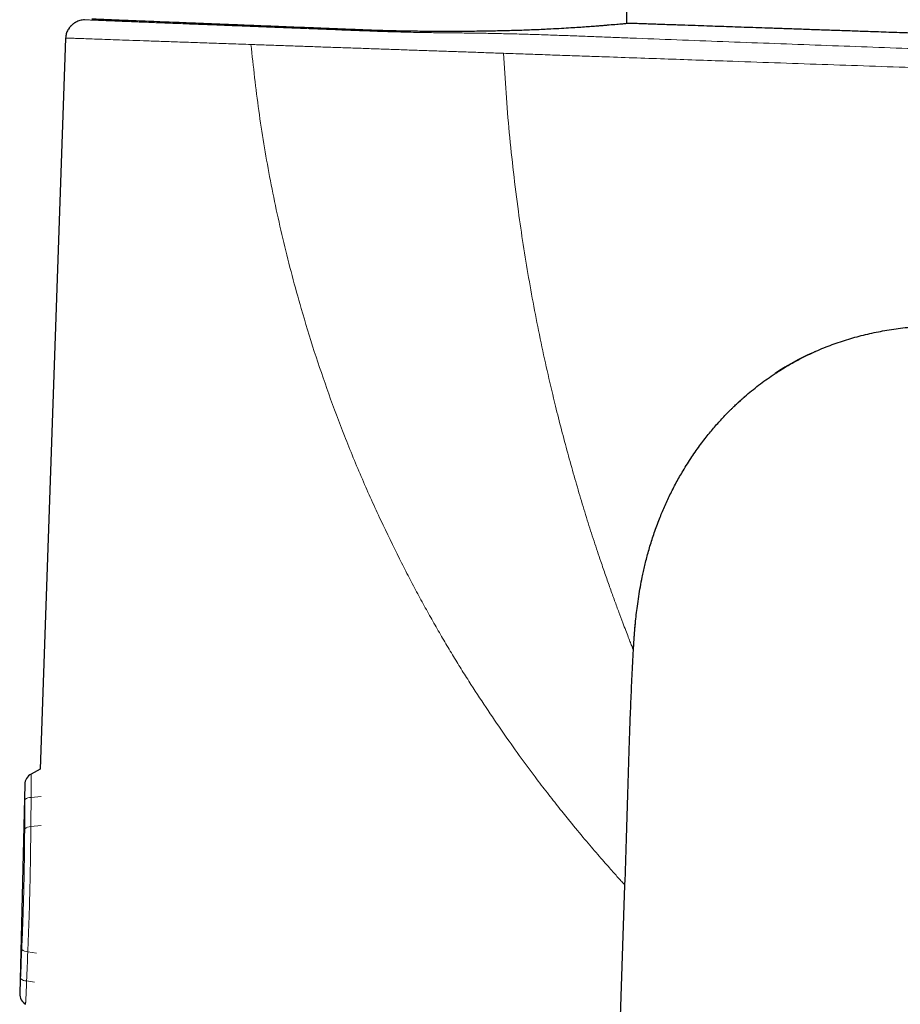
# Model space of a CAD drawing. Header units: millimetres. Extents: x 8 to 907, y 12 to 1404.
# Tile 35 of 37: x 727 to 800, y 1279 to 1359. Entities that reach past the tile are written whole.
import ezdxf

# ---------------------------------------------------------------- set-up
doc = ezdxf.new("R2010")
doc.units = ezdxf.units.MM

msp = doc.modelspace()

# ---------------------------------------------------------------- linework, layer by layer
at = {"color": 7, "linetype": 'Continuous', "lineweight": 30}
for p, q in [((731.187, 1357.598), (729.097, 1297.77)), ((786.234, 1327.775), (786.441, 1327.961)), ((729.097, 1297.77), (728.364, 1297.371)), ((727.843, 1296.516), (727.426, 1279.41)), ((775.92, 1258.317), (776.967, 1288.291))]:
    msp.add_line(p, q, dxfattribs=at)
at = {"color": 252, "linetype": 'Continuous', "lineweight": 0}
for p, q in [((786.441, 1327.961), (786.763, 1328.249)), ((777.656, 1307.507), (777.668, 1307.708)), ((729.191, 1295.54), (728.361, 1295.46)), ((729.178, 1293.15), (728.338, 1293.069)), ((728.805, 1282.725), (728.089, 1282.829)), ((728.649, 1280.344), (727.995, 1280.44))]:
    msp.add_line(p, q, dxfattribs=at)
at = {"color": 7, "linetype": 'Continuous', "lineweight": 30}
for centre, radius, start, end in [((800.165, 1314.082), 19.418, 114.01286, 124.1785), ((799.879, 1314.542), 18.876, 117.06565, 124.01314), ((728.843, 1296.493), 1, 118.62007, 178.67722), ((728.426, 1279.385), 1, 178.53098, 238.58718)]:
    msp.add_arc(centre, radius, start, end, dxfattribs=at)
at = {"color": 252, "linetype": 'Continuous', "lineweight": 0}
for centre, radius, start, end in [((728.333, 1294.712), 0.748, 87.82543, 129.35246), ((728.321, 1292.291), 0.778, 88.75917, 128.51343), ((728.11, 1283.607), 0.778, 228.69355, 268.4478), ((728.003, 1281.188), 0.748, 227.85451, 269.38154)]:
    msp.add_arc(centre, radius, start, end, dxfattribs=at)
for centre, major_axis, ratio, start_param, end_param in [((758.327, 1377.534), (18.518, 148.771), 0.162911, 2.176679, 2.196087), ((757.832, 1377.728), (17.969, 148.787), 0.157302, 2.17554, 2.194948), ((753.926, 1197.003), (-11.247, 149.497), 0.162911, 0.945506, 0.964914), ((753.422, 1196.834), (-10.698, 149.486), 0.157302, 0.946644, 0.966053)]:
    msp.add_ellipse(centre, major_axis=major_axis, ratio=ratio, start_param=start_param, end_param=end_param, dxfattribs=at)
at = {"color": 7, "linetype": 'Continuous', "lineweight": 30}
for points, knots in [([(777.115, 1358.775), (777.115, 1358.789), (777.117, 1359.263), (777.117, 1359.737), (777.116, 1360.197)], [0, 0, 0, 0, 0.0296, 1, 1, 1, 1]), ([(777.292, 1358.792), (777.288, 1358.792), (777.267, 1358.79), (777.102, 1358.774), (776.783, 1358.745), (776.305, 1358.702), (775.864, 1358.665), (775.563, 1358.64), (775.459, 1358.631), (775.347, 1358.622), (775.227, 1358.612), (775.097, 1358.601), (774.958, 1358.589), (774.713, 1358.57), (774.333, 1358.54), (773.797, 1358.5), (773.193, 1358.459), (772.52, 1358.416), (771.749, 1358.371), (770.989, 1358.329), (770.275, 1358.293), (769.645, 1358.266), (769.004, 1358.241), (768.353, 1358.218), (767.693, 1358.199), (766.812, 1358.176), (765.697, 1358.154), (764.341, 1358.137), (762.902, 1358.128), (761.386, 1358.13), (759.807, 1358.145), (758.27, 1358.172), (756.786, 1358.21), (755.663, 1358.249), (754.887, 1358.28), (754.435, 1358.298), (753.986, 1358.316), (753.539, 1358.334), (753.095, 1358.352), (752.655, 1358.369), (751.965, 1358.397), (751.035, 1358.434), (749.686, 1358.487), (748.191, 1358.546), (746.58, 1358.61), (745.057, 1358.671), (743.626, 1358.727), (742.293, 1358.78), (741.058, 1358.83), (739.924, 1358.875), (738.89, 1358.916), (737.896, 1358.956), (736.961, 1358.994), (736.106, 1359.028), (735.381, 1359.058), (734.78, 1359.083), (734.258, 1359.104), (733.835, 1359.122), (733.534, 1359.135), (733.358, 1359.142), (733.338, 1359.143), (733.328, 1359.143)], [0, 0, 0, 0, 0.004231, 0.029094, 0.054603, 0.080759, 0.107564, 0.111189, 0.115009, 0.119024, 0.123236, 0.127643, 0.132246, 0.137044, 0.151249, 0.166933, 0.182187, 0.198621, 0.216235, 0.235029, 0.247635, 0.260068, 0.272327, 0.284413, 0.296326, 0.308065, 0.331021, 0.353284, 0.374856, 0.399829, 0.423807, 0.446794, 0.468789, 0.489794, 0.496502, 0.503178, 0.509821, 0.516432, 0.52301, 0.529556, 0.536069, 0.553812, 0.57131, 0.597351, 0.622829, 0.647745, 0.672098, 0.695889, 0.719117, 0.741783, 0.763886, 0.785426, 0.81053, 0.834823, 0.858307, 0.880981, 0.902844, 0.929032, 0.953953, 0.97761, 1, 1, 1, 1]), ([(731.498, 1358.446), (731.486, 1358.432), (731.438, 1358.373), (731.368, 1358.258), (731.292, 1358.103), (731.236, 1357.939), (731.199, 1357.77), (731.191, 1357.656), (731.187, 1357.598)], [0, 0, 0, 0, 0.061556, 0.249257, 0.436876, 0.624563, 0.81229, 1, 1, 1, 1]), ([(732.03, 1358.893), (732.021, 1358.888), (732.004, 1358.878), (731.973, 1358.86), (731.941, 1358.84), (731.907, 1358.817), (731.87, 1358.791), (731.834, 1358.765), (731.801, 1358.74), (731.772, 1358.717), (731.739, 1358.691), (731.713, 1358.667), (731.69, 1358.647), (731.667, 1358.626), (731.639, 1358.6), (731.609, 1358.571), (731.579, 1358.541), (731.55, 1358.51), (731.521, 1358.478), (731.505, 1358.458), (731.497, 1358.447)], [0, 0, 0, 0, 0.107796, 0.200466, 0.278417, 0.342348, 0.393538, 0.434482, 0.452589, 0.478876, 0.503761, 0.532943, 0.546145, 0.560301, 0.595702, 0.644533, 0.708723, 0.78911, 0.886121, 1, 1, 1, 1]), ([(732.729, 1359.096), (732.667, 1359.089), (732.542, 1359.075), (732.359, 1359.029), (732.187, 1358.97), (732.081, 1358.917), (732.031, 1358.892)], [0, 0, 0, 0, 0.256946, 0.514038, 0.771048, 1, 1, 1, 1]), ([(870.085, 1354.394), (869.932, 1354.423), (869.43, 1354.518), (868.582, 1354.667), (867.542, 1354.842), (866.506, 1355.004), (865.474, 1355.156), (864.443, 1355.296), (863.411, 1355.427), (862.361, 1355.549), (861.291, 1355.663), (860.2, 1355.767), (859.103, 1355.861), (857.999, 1355.943), (856.887, 1356.014), (855.69, 1356.078), (854.405, 1356.135), (853.031, 1356.185), (851.644, 1356.23), (850.247, 1356.275), (848.389, 1356.338), (846.074, 1356.417), (843.703, 1356.501), (841.737, 1356.569), (840.177, 1356.624), (838.627, 1356.678), (837.089, 1356.731), (835.565, 1356.784), (834.058, 1356.836), (832.568, 1356.887), (831.148, 1356.936), (829.797, 1356.983), (828.514, 1357.027), (827.251, 1357.071), (826.008, 1357.114), (824.787, 1357.156), (823.587, 1357.197), (822.412, 1357.237), (821.26, 1357.277), (820.134, 1357.316), (819.033, 1357.354), (817.956, 1357.391), (816.912, 1357.426), (815.9, 1357.461), (814.919, 1357.495), (813.965, 1357.528), (813.031, 1357.56), (812.114, 1357.592), (811.208, 1357.623), (810.309, 1357.654), (809.416, 1357.685), (808.527, 1357.716), (807.642, 1357.746), (806.449, 1357.787), (804.953, 1357.839), (803.16, 1357.901), (801.391, 1357.963), (799.647, 1358.023), (797.929, 1358.083), (796.341, 1358.138), (794.883, 1358.188), (793.551, 1358.234), (792.237, 1358.279), (790.943, 1358.324), (789.667, 1358.368), (788.498, 1358.408), (787.435, 1358.445), (786.474, 1358.478), (785.525, 1358.511), (784.587, 1358.543), (783.653, 1358.575), (782.646, 1358.61), (781.556, 1358.647), (780.377, 1358.688), (779.173, 1358.729), (778.142, 1358.765), (777.512, 1358.786), (777.292, 1358.794)], [0, 0, 0, 0, 0.005055, 0.016559, 0.027964, 0.039291, 0.050563, 0.061797, 0.073012, 0.084223, 0.095981, 0.10777, 0.119606, 0.131505, 0.143484, 0.155557, 0.170185, 0.184977, 0.19991, 0.214951, 0.230071, 0.259885, 0.289701, 0.306579, 0.323374, 0.340063, 0.35662, 0.373022, 0.389248, 0.405278, 0.421093, 0.435097, 0.448903, 0.462498, 0.475874, 0.48902, 0.501928, 0.514589, 0.52697, 0.539091, 0.550945, 0.562527, 0.573831, 0.584659, 0.595209, 0.605479, 0.615465, 0.625358, 0.635069, 0.644734, 0.654351, 0.663919, 0.673435, 0.682899, 0.70244, 0.721735, 0.740772, 0.759543, 0.778036, 0.796243, 0.810775, 0.825111, 0.839247, 0.85318, 0.866907, 0.880426, 0.890901, 0.901244, 0.911456, 0.921534, 0.931506, 0.941621, 0.954024, 0.966708, 0.979666, 0.992887, 1, 1, 1, 1]), ([(789.322, 1330.187), (789.446, 1330.268), (789.773, 1330.483), (790.318, 1330.809), (790.953, 1331.167), (791.599, 1331.504), (792.256, 1331.821), (792.919, 1332.114), (793.585, 1332.384), (794.256, 1332.632), (794.934, 1332.859), (795.618, 1333.065), (796.308, 1333.25), (797.004, 1333.416), (797.703, 1333.562), (798.418, 1333.692), (799.147, 1333.805), (799.89, 1333.9), (800.635, 1333.979), (801.381, 1334.042), (802.128, 1334.09), (803.025, 1334.133), (804.072, 1334.165), (805.267, 1334.188), (806.463, 1334.204), (807.659, 1334.218), (808.855, 1334.235), (811.531, 1334.273), (814.149, 1334.309), (816.369, 1334.342), (816.71, 1334.347)], [0, 0, 0, 0, 0.015829, 0.041736, 0.067645, 0.093555, 0.119466, 0.145377, 0.170771, 0.196166, 0.221564, 0.246964, 0.272365, 0.297766, 0.323169, 0.348574, 0.375189, 0.401803, 0.42842, 0.455039, 0.481657, 0.508275, 0.550775, 0.593277, 0.635777, 0.678277, 0.720778, 0.763278, 0.963637, 1, 1, 1, 1]), ([(792.26, 1331.819), (792.295, 1331.835), (792.367, 1331.868), (792.467, 1331.913), (792.546, 1331.948), (792.585, 1331.965), (792.596, 1331.97)], [0, 0, 0, 0, 0.27811, 0.58524, 0.878086, 1, 1, 1, 1]), ([(786.763, 1328.249), (786.766, 1328.253), (786.95, 1328.418), (787.329, 1328.731), (787.898, 1329.185), (788.484, 1329.618), (788.938, 1329.939), (789.2, 1330.108), (789.258, 1330.145)], [0, 0, 0, 0, 0.004505, 0.236889, 0.469264, 0.701645, 0.934053, 1, 1, 1, 1]), ([(777.667, 1307.708), (777.668, 1307.721), (777.67, 1307.759), (777.674, 1307.828), (777.679, 1307.917), (777.687, 1308.046), (777.698, 1308.216), (777.712, 1308.422), (777.727, 1308.633), (777.743, 1308.845), (777.76, 1309.059), (777.779, 1309.275), (777.798, 1309.492), (777.834, 1309.871), (777.89, 1310.407), (777.98, 1311.139), (778.09, 1311.903), (778.223, 1312.697), (778.354, 1313.377), (778.478, 1313.957), (778.591, 1314.447), (778.718, 1314.954), (778.858, 1315.477), (779.012, 1316.012), (779.182, 1316.559), (779.368, 1317.118), (779.571, 1317.69), (779.779, 1318.233), (779.987, 1318.747), (780.193, 1319.23), (780.414, 1319.719), (780.649, 1320.214), (780.9, 1320.715), (781.164, 1321.215), (781.437, 1321.706), (781.739, 1322.223), (782.068, 1322.759), (782.428, 1323.311), (782.79, 1323.838), (783.154, 1324.341), (783.513, 1324.812), (783.865, 1325.253), (784.208, 1325.665), (784.549, 1326.057), (784.886, 1326.429), (785.22, 1326.782), (785.496, 1327.064), (785.713, 1327.279), (785.87, 1327.432), (786.019, 1327.574), (786.159, 1327.705), (786.287, 1327.824), (786.38, 1327.909), (786.429, 1327.953), (786.439, 1327.963)], [0, 0, 0, 0, 0.002076, 0.006011, 0.010085, 0.014369, 0.023266, 0.032469, 0.041756, 0.051127, 0.060582, 0.07012, 0.079743, 0.089449, 0.120327, 0.150954, 0.186915, 0.222331, 0.25721, 0.278496, 0.300635, 0.323626, 0.34747, 0.372167, 0.397254, 0.423165, 0.449898, 0.477454, 0.500034, 0.523138, 0.546767, 0.57092, 0.595599, 0.620738, 0.645576, 0.669891, 0.699717, 0.728716, 0.756888, 0.784232, 0.81075, 0.8351, 0.85871, 0.881581, 0.903713, 0.925103, 0.945752, 0.955798, 0.965546, 0.974648, 0.983094, 0.990905, 0.998106, 1, 1, 1, 1]), ([(786.4, 1327.927), (786.434, 1327.958), (786.49, 1328.009), (786.567, 1328.077), (786.618, 1328.123), (786.656, 1328.156), (786.683, 1328.18), (786.71, 1328.204), (786.735, 1328.226), (786.753, 1328.241), (786.761, 1328.248), (786.762, 1328.25)], [0, 0, 0, 0, 0.276765, 0.45251, 0.612454, 0.686502, 0.756806, 0.826707, 0.900783, 0.98266, 1, 1, 1, 1]), ([(777.668, 1307.708), (777.68, 1307.913), (777.708, 1308.389), (777.762, 1309.108), (777.812, 1309.621), (777.835, 1309.864)], [0, 0, 0, 0, 0.2845, 0.662223, 1, 1, 1, 1]), ([(776.967, 1288.291), (777.007, 1289.487), (777.086, 1291.879), (777.189, 1295.467), (777.283, 1298.563), (777.372, 1301.168), (777.454, 1303.282), (777.545, 1305.395), (777.619, 1306.803), (777.656, 1307.507)], [0, 0, 0, 0, 0.186671, 0.373346, 0.560017, 0.670015, 0.78001, 0.890004, 1, 1, 1, 1])]:
    msp.add_open_spline(points, degree=3, knots=knots, dxfattribs=at)
at = {"color": 252, "linetype": 'Continuous', "lineweight": 0}
for points, knots in [([(870.075, 1354.394), (870.07, 1354.394), (870.058, 1354.393), (870.013, 1354.395), (869.951, 1354.395), (869.868, 1354.396), (869.776, 1354.397), (869.677, 1354.398), (869.578, 1354.399), (869.461, 1354.4), (869.335, 1354.402), (869.201, 1354.404), (869.063, 1354.407), (868.909, 1354.41), (868.734, 1354.414), (868.537, 1354.419), (868.317, 1354.425), (868.076, 1354.431), (867.813, 1354.439), (867.543, 1354.447), (867.272, 1354.455), (867.002, 1354.464), (866.717, 1354.473), (866.418, 1354.483), (866.105, 1354.493), (865.778, 1354.504), (865.438, 1354.515), (865.087, 1354.527), (864.724, 1354.54), (864.353, 1354.553), (863.973, 1354.566), (863.538, 1354.582), (863.045, 1354.6), (862.494, 1354.62), (861.935, 1354.64), (861.372, 1354.661), (860.804, 1354.682), (860.2, 1354.704), (859.558, 1354.728), (858.88, 1354.752), (858.201, 1354.776), (857.342, 1354.806), (856.303, 1354.841), (855.085, 1354.881), (853.866, 1354.92), (851.602, 1354.991), (848.292, 1355.094), (843.662, 1355.24), (838.753, 1355.398), (833.566, 1355.57), (828.254, 1355.748), (822.818, 1355.935), (817.257, 1356.128), (811.695, 1356.324), (806.132, 1356.523), (801.164, 1356.704), (796.791, 1356.865), (793.014, 1357.004), (789.237, 1357.145), (785.46, 1357.286), (781.682, 1357.428), (778.698, 1357.543), (776.508, 1357.628), (775.112, 1357.682), (773.715, 1357.736), (772.54, 1357.781), (771.588, 1357.816), (770.857, 1357.842), (770.126, 1357.866), (769.396, 1357.89), (768.667, 1357.912), (767.939, 1357.932), (767.216, 1357.948), (766.495, 1357.963), (765.773, 1357.977), (765.055, 1357.99), (764.341, 1358), (763.645, 1358.008), (762.964, 1358.014), (762.296, 1358.021), (761.626, 1358.028), (760.954, 1358.037), (760.229, 1358.048), (759.449, 1358.063), (758.613, 1358.083), (757.775, 1358.106), (756.934, 1358.133), (756.091, 1358.163), (755.288, 1358.193), (754.525, 1358.223), (753.802, 1358.252), (753.082, 1358.28), (752.363, 1358.309), (751.649, 1358.338), (750.938, 1358.366), (750.232, 1358.394), (749.531, 1358.421), (748.836, 1358.449), (748.147, 1358.476), (747.465, 1358.503), (746.791, 1358.529), (746.126, 1358.555), (745.47, 1358.581), (744.823, 1358.607), (744.187, 1358.632), (743.563, 1358.656), (742.951, 1358.68), (742.351, 1358.704), (741.765, 1358.727), (741.194, 1358.749), (740.637, 1358.771), (740.097, 1358.792), (739.572, 1358.813), (739.064, 1358.833), (738.572, 1358.852), (738.097, 1358.871), (737.64, 1358.889), (737.201, 1358.906), (736.78, 1358.923), (736.377, 1358.939), (735.994, 1358.954), (735.63, 1358.969), (735.286, 1358.983), (734.962, 1358.996), (734.658, 1359.008), (734.375, 1359.02), (734.114, 1359.031), (733.874, 1359.041), (733.655, 1359.05), (733.459, 1359.058), (733.285, 1359.066), (733.135, 1359.073), (733.007, 1359.079), (732.902, 1359.084), (732.821, 1359.088), (732.765, 1359.092), (732.731, 1359.094), (732.73, 1359.095), (732.729, 1359.096)], [0, 0, 0, 0, 0.003881, 0.009761, 0.01564, 0.021519, 0.027399, 0.03128, 0.03516, 0.03904, 0.042922, 0.045972, 0.049021, 0.052068, 0.055115, 0.058265, 0.061415, 0.064565, 0.067714, 0.070864, 0.07349, 0.076116, 0.078742, 0.081367, 0.083989, 0.08661, 0.089231, 0.091852, 0.094476, 0.097101, 0.099727, 0.102354, 0.105967, 0.10958, 0.113194, 0.11681, 0.120425, 0.124039, 0.128298, 0.132558, 0.136816, 0.141075, 0.14868, 0.156286, 0.163891, 0.171497, 0.198661, 0.225824, 0.258161, 0.290498, 0.322836, 0.357483, 0.39213, 0.426777, 0.461424, 0.496071, 0.519589, 0.543107, 0.566626, 0.590144, 0.613662, 0.637179, 0.645871, 0.654563, 0.663256, 0.671949, 0.676501, 0.681055, 0.685608, 0.690163, 0.694716, 0.699268, 0.70382, 0.708373, 0.712928, 0.717479, 0.72203, 0.726583, 0.730877, 0.735173, 0.739467, 0.743759, 0.74805, 0.753297, 0.758546, 0.763796, 0.769045, 0.774294, 0.779544, 0.784044, 0.788543, 0.793041, 0.797538, 0.802037, 0.806537, 0.811039, 0.81554, 0.820041, 0.824542, 0.829042, 0.833542, 0.838042, 0.842541, 0.847042, 0.851542, 0.856041, 0.86054, 0.865037, 0.869534, 0.874029, 0.878524, 0.883018, 0.887513, 0.892008, 0.896504, 0.901, 0.905498, 0.909997, 0.914497, 0.918998, 0.9235, 0.928002, 0.932505, 0.937008, 0.941511, 0.946014, 0.950517, 0.955019, 0.95952, 0.964021, 0.96852, 0.973018, 0.977516, 0.982012, 0.986509, 0.991005, 0.995502, 1, 1, 1, 1]), ([(746.356, 1357.065), (745.808, 1357.085), (744.708, 1357.123), (743.127, 1357.179), (741.607, 1357.232), (740.167, 1357.282), (738.813, 1357.33), (737.549, 1357.374), (736.381, 1357.415), (735.318, 1357.452), (734.368, 1357.486), (733.533, 1357.515), (732.817, 1357.54), (732.227, 1357.561), (731.764, 1357.577), (731.435, 1357.589), (731.226, 1357.597), (731.2, 1357.598), (731.187, 1357.598)], [0, 0, 0, 0, 0.06223, 0.124756, 0.187657, 0.25011, 0.312328, 0.374655, 0.437443, 0.500172, 0.562482, 0.62472, 0.687231, 0.750153, 0.81265, 0.874894, 0.937228, 1, 1, 1, 1]), ([(776.967, 1288.291), (776.954, 1288.305), (776.929, 1288.332), (776.724, 1288.548), (776.431, 1288.867), (776.077, 1289.261), (775.694, 1289.693), (775.247, 1290.204), (774.595, 1290.954), (773.678, 1292.023), (772.733, 1293.167), (772.012, 1294.06), (771.56, 1294.626), (771.093, 1295.217), (770.611, 1295.833), (770.115, 1296.472), (769.352, 1297.475), (768.304, 1298.896), (766.96, 1300.795), (765.579, 1302.829), (764.411, 1304.62), (763.463, 1306.117), (762.749, 1307.285), (762.035, 1308.486), (761.324, 1309.72), (760.615, 1310.988), (759.909, 1312.29), (759.206, 1313.625), (758.212, 1315.567), (756.94, 1318.18), (755.43, 1321.53), (754.014, 1324.982), (752.703, 1328.474), (751.521, 1331.953), (750.264, 1336.073), (749, 1340.831), (747.847, 1346.232), (746.944, 1351.639), (746.552, 1355.26), (746.356, 1357.066)], [0, 0, 0, 0, 0.020531, 0.041152, 0.06171, 0.077202, 0.092855, 0.108756, 0.124989, 0.154931, 0.185493, 0.195893, 0.206418, 0.21708, 0.227893, 0.238863, 0.249955, 0.278057, 0.306891, 0.336597, 0.367288, 0.383018, 0.398968, 0.41515, 0.431577, 0.448261, 0.465213, 0.482443, 0.499958, 0.539816, 0.581498, 0.62497, 0.666674, 0.708326, 0.749978, 0.813285, 0.87597, 0.93816, 1, 1, 1, 1]), ([(767.027, 1356.347), (766.594, 1356.362), (765.728, 1356.392), (764.44, 1356.437), (763.165, 1356.481), (761.892, 1356.525), (760.602, 1356.57), (759.302, 1356.616), (757.994, 1356.661), (756.68, 1356.707), (755.362, 1356.753), (754.044, 1356.799), (752.73, 1356.844), (751.424, 1356.89), (750.129, 1356.935), (748.85, 1356.98), (747.589, 1357.023), (746.769, 1357.052), (746.358, 1357.066)], [0, 0, 0, 0, 0.062512, 0.125019, 0.187535, 0.250053, 0.31257, 0.375088, 0.4376, 0.500108, 0.562613, 0.625102, 0.687588, 0.750079, 0.812565, 0.875043, 0.937518, 1, 1, 1, 1]), ([(850.199, 1353.442), (846.738, 1353.563), (839.815, 1353.805), (829.423, 1354.168), (819.027, 1354.531), (809.506, 1354.863), (800.86, 1355.165), (793.091, 1355.436), (786.202, 1355.677), (780.192, 1355.887), (776.236, 1356.025), (773.451, 1356.122), (771.839, 1356.178), (770.228, 1356.235), (768.621, 1356.291), (767.558, 1356.328), (767.026, 1356.347)], [0, 0, 0, 0, 0.125, 0.25, 0.375, 0.5, 0.593334, 0.686668, 0.780002, 0.841602, 0.903201, 0.922562, 0.941923, 0.961278, 0.980638, 1, 1, 1, 1]), ([(777.656, 1307.507), (777.65, 1307.521), (777.64, 1307.549), (777.552, 1307.769), (777.421, 1308.104), (777.244, 1308.557), (777.032, 1309.108), (776.773, 1309.788), (776.469, 1310.599), (776.121, 1311.545), (775.755, 1312.562), (775.377, 1313.637), (774.936, 1314.918), (774.432, 1316.417), (773.876, 1318.147), (773.335, 1319.934), (772.8, 1321.761), (772.274, 1323.632), (771.766, 1325.539), (771.227, 1327.675), (770.665, 1330.047), (770.094, 1332.661), (769.563, 1335.309), (769.075, 1337.985), (768.632, 1340.685), (768.212, 1343.564), (767.827, 1346.622), (767.489, 1349.855), (767.215, 1353.098), (767.09, 1355.264), (767.027, 1356.347)], [0, 0, 0, 0, 0.020823, 0.041652, 0.062477, 0.083288, 0.104117, 0.124965, 0.149963, 0.174965, 0.199966, 0.224964, 0.24997, 0.285685, 0.321398, 0.357112, 0.392831, 0.428546, 0.464263, 0.499979, 0.546645, 0.593314, 0.639985, 0.686652, 0.733321, 0.779987, 0.834988, 0.889993, 0.944996, 1, 1, 1, 1]), ([(728.364, 1297.37), (728.364, 1297.369), (728.364, 1297.367), (728.365, 1297.342), (728.365, 1297.3), (728.366, 1297.244), (728.367, 1297.179), (728.367, 1297.109), (728.368, 1297.028), (728.369, 1296.939), (728.369, 1296.833), (728.37, 1296.713), (728.37, 1296.569), (728.37, 1296.41), (728.369, 1296.232), (728.368, 1296.048), (728.367, 1295.86), (728.365, 1295.664), (728.362, 1295.528), (728.361, 1295.46)], [0, 0, 0, 0, 0.056988, 0.119473, 0.182859, 0.246708, 0.297091, 0.347916, 0.398981, 0.448673, 0.498589, 0.560314, 0.614874, 0.681706, 0.7491, 0.810898, 0.873145, 0.93633, 1, 1, 1, 1]), ([(727.859, 1295.291), (727.859, 1295.332), (727.86, 1295.436), (727.861, 1295.598), (727.86, 1295.75), (727.859, 1295.874), (727.857, 1295.974), (727.856, 1296.067), (727.854, 1296.153), (727.852, 1296.244), (727.849, 1296.335), (727.847, 1296.407), (727.846, 1296.456), (727.844, 1296.488), (727.844, 1296.508), (727.843, 1296.518), (727.843, 1296.516), (727.844, 1296.516)], [0, 0, 0, 0, 0.058833, 0.148069, 0.238817, 0.297626, 0.357039, 0.416856, 0.477281, 0.537717, 0.629256, 0.722138, 0.785333, 0.84938, 0.913856, 0.979209, 1, 1, 1, 1]), ([(728.338, 1293.069), (728.337, 1292.903), (728.334, 1292.487), (728.327, 1291.817), (728.318, 1291.084), (728.309, 1290.375), (728.297, 1289.689), (728.284, 1288.998), (728.269, 1288.302), (728.252, 1287.603), (728.233, 1286.872), (728.21, 1286.11), (728.186, 1285.406), (728.165, 1284.802), (728.147, 1284.298), (728.128, 1283.807), (728.108, 1283.317), (728.095, 1282.992), (728.089, 1282.829)], [0, 0, 0, 0, 0.0493645, 0.1236177, 0.1978706, 0.2645387, 0.3312212, 0.3978889, 0.4656394, 0.5334055, 0.601156, 0.6781832, 0.7552105, 0.8067247, 0.8550113, 0.9032979, 0.9516489, 1, 1, 1, 1]), ([(727.596, 1283.022), (727.604, 1283.218), (727.621, 1283.609), (727.644, 1284.199), (727.667, 1284.794), (727.689, 1285.393), (727.709, 1285.994), (727.729, 1286.602), (727.746, 1287.216), (727.763, 1287.834), (727.777, 1288.454), (727.79, 1289.076), (727.801, 1289.698), (727.811, 1290.329), (727.82, 1290.968), (727.827, 1291.614), (727.832, 1292.259), (727.835, 1292.686), (727.837, 1292.9)], [0, 0, 0, 0, 0.0603311, 0.1206732, 0.1810038, 0.241747, 0.3025019, 0.3632448, 0.4253187, 0.4874056, 0.5494794, 0.6120232, 0.6745802, 0.7371242, 0.8027261, 0.8683281, 0.9341639, 1, 1, 1, 1]), ([(727.426, 1279.41), (727.426, 1279.41), (727.426, 1279.41), (727.428, 1279.424), (727.43, 1279.45), (727.433, 1279.488), (727.437, 1279.538), (727.442, 1279.598), (727.447, 1279.671), (727.454, 1279.754), (727.46, 1279.846), (727.466, 1279.945), (727.473, 1280.053), (727.48, 1280.166), (727.486, 1280.279), (727.491, 1280.392), (727.497, 1280.51), (727.5, 1280.592), (727.501, 1280.633)], [0, 0, 0, 0, 0.044396, 0.110027, 0.177074, 0.244614, 0.309956, 0.375767, 0.44309, 0.510949, 0.574398, 0.638833, 0.703777, 0.769783, 0.826554, 0.883901, 0.941643, 1, 1, 1, 1]), ([(727.995, 1280.44), (727.993, 1280.373), (727.989, 1280.24), (727.981, 1280.046), (727.974, 1279.855), (727.966, 1279.677), (727.958, 1279.512), (727.951, 1279.358), (727.944, 1279.209), (727.936, 1279.073), (727.93, 1278.952), (727.924, 1278.847), (727.918, 1278.752), (727.914, 1278.674), (727.91, 1278.614), (727.907, 1278.569), (727.906, 1278.54), (727.905, 1278.529), (727.905, 1278.531), (727.905, 1278.532)], [0, 0, 0, 0, 0.0618452, 0.1241453, 0.1874828, 0.2514848, 0.3102185, 0.369334, 0.430828, 0.496785, 0.5561271, 0.6158546, 0.6779855, 0.7446268, 0.802563, 0.8608525, 0.9276233, 0.9949351, 1, 1, 1, 1])]:
    msp.add_open_spline(points, degree=3, knots=knots, dxfattribs=at)

doc.saveas('drawing.dxf')
